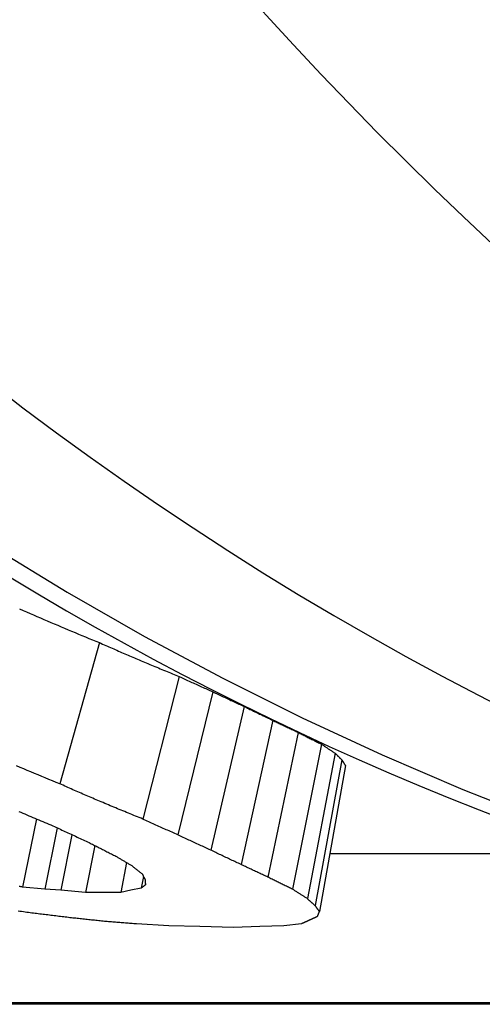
# Model space of a CAD drawing. Header units: millimetres. Extents: x -47 to 3549, y 20 to 432.
# Tile 17 of 25: x 207.03 to 208.58, y 385.34 to 388.63. Entities that reach past the tile are written whole.
import ezdxf

# ---------------------------------------------------------------- set-up
doc = ezdxf.new("R2010")
doc.units = ezdxf.units.MM
doc.layers.add('DETAIL', color=2, linetype='Continuous')

msp = doc.modelspace()

# ---------------------------------------------------------------- linework, layer by layer
at = {"layer": 'DETAIL'}
for p, q in [((207.298, 386.5475), (207.1651, 386.0746)), ((207.5656, 386.434), (207.4435, 385.9567)), ((207.6776, 386.3828), (207.5607, 385.9036)), ((207.7822, 386.334), (207.6706, 385.8529)), ((207.8787, 386.2873), (207.7723, 385.8045)), ((207.9639, 386.2466), (207.8623, 385.7622)), ((208.0414, 386.2076), (207.9447, 385.7218)), ((208.0871, 386.1773), (207.9944, 385.6903)), ((208.1102, 386.1545), (208.0205, 385.6667)), ((208.1218, 386.1356), (208.0348, 385.647)), ((207.0868, 385.9575), (207.0409, 385.729)), ((207.1562, 385.9278), (207.1152, 385.7218)), ((207.2061, 385.9043), (207.1693, 385.7183)), ((207.2826, 385.8681), (207.2519, 385.7111)), ((208.0693, 385.8408), (208.9706, 385.8408)), ((207.3889, 385.8112), (207.3692, 385.7111)), ((207.4458, 385.764), (207.4381, 385.7254)), ((207.1152, 385.7218), (207.0409, 385.729)), ((207.1693, 385.7183), (207.1152, 385.7218)), ((207.2519, 385.7111), (207.1693, 385.7183)), ((207.4037, 385.7183), (207.3692, 385.7111)), ((207.4381, 385.7254), (207.4037, 385.7183)), ((207.3105, 385.7111), (207.2519, 385.7111)), ((207.3692, 385.7111), (207.3105, 385.7111)), ((207.4222, 385.6065), (207.5303, 385.6005)), ((207.5303, 385.6005), (207.6343, 385.5976)), ((207.6343, 385.5976), (207.7473, 385.5946)), ((207.7473, 385.5946), (207.8354, 385.5976)), ((207.8354, 385.5976), (207.9157, 385.6005)), ((207.9157, 385.6005), (207.975, 385.6065)), ((211.6051, 385.3411), (199.8033, 385.3411)), ((211.6077, 385.3363), (199.8562, 385.3363))]:
    msp.add_line(p, q, dxfattribs=at)
at = {"layer": 'DETAIL', "flags": 128}
for points in [[(205.2435, 388.1832), (205.4726, 387.9734), (205.7062, 387.771), (205.944, 387.5761), (206.1858, 387.3887), (206.4315, 387.209), (206.6809, 387.0371), (206.9338, 386.8729), (207.19, 386.7166), (207.4494, 386.5683), (207.7118, 386.428), (207.977, 386.2958), (208.2449, 386.1717), (208.5152, 386.0559), (208.7878, 385.9484)], [(207.0309, 386.6605), (207.0424, 386.6554), (207.054, 386.6504), (207.0656, 386.6453), (207.0771, 386.6403), (207.0887, 386.6353), (207.1003, 386.6303), (207.1119, 386.6253), (207.1235, 386.6203), (207.1351, 386.6154), (207.1467, 386.6104), (207.1583, 386.6055), (207.1699, 386.6006), (207.1815, 386.5957), (207.1932, 386.5908), (207.2048, 386.5859), (207.2164, 386.5811), (207.2281, 386.5762), (207.2397, 386.5714), (207.2513, 386.5666), (207.263, 386.5618), (207.2746, 386.557), (207.2863, 386.5523), (207.298, 386.5475)], [(207.298, 386.5475), (207.3033, 386.5452), (207.3086, 386.5428), (207.3139, 386.5405), (207.3192, 386.5381), (207.3246, 386.5357), (207.3299, 386.5334), (207.3352, 386.5311), (207.3405, 386.5287), (207.3459, 386.5264), (207.3512, 386.524), (207.3565, 386.5217), (207.3618, 386.5194), (207.3672, 386.5171), (207.3725, 386.5148), (207.3778, 386.5124), (207.3832, 386.5101), (207.3885, 386.5078), (207.3938, 386.5055), (207.3992, 386.5032), (207.4045, 386.5009), (207.4098, 386.4986), (207.4152, 386.4964), (207.4205, 386.4941), (207.4259, 386.4918)], [(207.4259, 386.4918), (207.4317, 386.4893), (207.4375, 386.4869), (207.4433, 386.4844), (207.4491, 386.482), (207.4549, 386.4795), (207.4607, 386.4771), (207.4666, 386.4747), (207.4724, 386.4722), (207.4782, 386.4698), (207.484, 386.4674), (207.4898, 386.465), (207.4956, 386.4626), (207.5015, 386.4602), (207.5073, 386.4578), (207.5131, 386.4554), (207.5189, 386.453), (207.5248, 386.4506), (207.5306, 386.4482), (207.5364, 386.4458), (207.5423, 386.4434), (207.5481, 386.4411), (207.5539, 386.4387), (207.5598, 386.4363), (207.5656, 386.434)], [(207.5656, 386.434), (207.5703, 386.4318), (207.5749, 386.4296), (207.5796, 386.4275), (207.5842, 386.4253), (207.5889, 386.4231), (207.5935, 386.421), (207.5982, 386.4188), (207.6029, 386.4167), (207.6075, 386.4145), (207.6122, 386.4124), (207.6169, 386.4103), (207.6215, 386.4081), (207.6262, 386.406), (207.6309, 386.4039), (207.6355, 386.4018), (207.6402, 386.3996), (207.6449, 386.3975), (207.6495, 386.3954), (207.6542, 386.3933), (207.6589, 386.3912), (207.6635, 386.3891), (207.6682, 386.387), (207.6729, 386.3849), (207.6776, 386.3828)], [(207.6776, 386.3828), (207.6819, 386.3808), (207.6863, 386.3787), (207.6906, 386.3766), (207.695, 386.3745), (207.6993, 386.3725), (207.7037, 386.3704), (207.708, 386.3684), (207.7124, 386.3663), (207.7167, 386.3643), (207.7211, 386.3622), (207.7255, 386.3602), (207.7298, 386.3581), (207.7342, 386.3561), (207.7385, 386.3541), (207.7429, 386.352), (207.7472, 386.35), (207.7516, 386.348), (207.756, 386.346), (207.7603, 386.344), (207.7647, 386.3419), (207.7691, 386.3399), (207.7734, 386.3379), (207.7778, 386.3359), (207.7822, 386.334)], [(207.7822, 386.334), (207.7862, 386.332), (207.7902, 386.33), (207.7942, 386.328), (207.7982, 386.326), (207.8022, 386.324), (207.8063, 386.3221), (207.8103, 386.3201), (207.8143, 386.3182), (207.8183, 386.3162), (207.8223, 386.3142), (207.8264, 386.3123), (207.8304, 386.3103), (207.8344, 386.3084), (207.8384, 386.3065), (207.8425, 386.3045), (207.8465, 386.3026), (207.8505, 386.3007), (207.8545, 386.2988), (207.8586, 386.2968), (207.8626, 386.2949), (207.8666, 386.293), (207.8707, 386.2911), (207.8747, 386.2892), (207.8787, 386.2873)], [(207.8787, 386.2873), (207.8823, 386.2856), (207.8858, 386.2838), (207.8894, 386.2821), (207.8929, 386.2804), (207.8964, 386.2787), (207.9, 386.2769), (207.9035, 386.2752), (207.9071, 386.2735), (207.9106, 386.2718), (207.9142, 386.2701), (207.9177, 386.2684), (207.9213, 386.2667), (207.9248, 386.265), (207.9284, 386.2633), (207.9319, 386.2616), (207.9355, 386.2599), (207.939, 386.2583), (207.9426, 386.2566), (207.9461, 386.2549), (207.9497, 386.2532), (207.9532, 386.2516), (207.9568, 386.2499), (207.9604, 386.2482), (207.9639, 386.2466)], [(207.9639, 386.2466), (207.9671, 386.2449), (207.9704, 386.2433), (207.9736, 386.2416), (207.9768, 386.24), (207.98, 386.2383), (207.9832, 386.2367), (207.9865, 386.235), (207.9897, 386.2334), (207.9929, 386.2318), (207.9961, 386.2301), (207.9994, 386.2285), (208.0026, 386.2269), (208.0058, 386.2253), (208.0091, 386.2236), (208.0123, 386.222), (208.0155, 386.2204), (208.0187, 386.2188), (208.022, 386.2172), (208.0252, 386.2156), (208.0284, 386.214), (208.0317, 386.2124), (208.0349, 386.2108), (208.0381, 386.2092), (208.0414, 386.2076)], [(208.0414, 386.2076), (208.0433, 386.2063), (208.0452, 386.2051), (208.0471, 386.2038), (208.049, 386.2025), (208.0509, 386.2012), (208.0528, 386.1999), (208.0547, 386.1987), (208.0566, 386.1974), (208.0585, 386.1961), (208.0604, 386.1948), (208.0623, 386.1936), (208.0642, 386.1923), (208.0661, 386.1911), (208.068, 386.1898), (208.07, 386.1885), (208.0719, 386.1873), (208.0738, 386.186), (208.0757, 386.1848), (208.0776, 386.1835), (208.0795, 386.1823), (208.0814, 386.181), (208.0833, 386.1798), (208.0852, 386.1786), (208.0871, 386.1773)], [(208.0871, 386.1773), (208.0881, 386.1764), (208.0891, 386.1754), (208.09, 386.1744), (208.091, 386.1735), (208.0919, 386.1725), (208.0929, 386.1715), (208.0938, 386.1706), (208.0948, 386.1696), (208.0958, 386.1687), (208.0967, 386.1677), (208.0977, 386.1668), (208.0986, 386.1658), (208.0996, 386.1649), (208.1005, 386.1639), (208.1015, 386.163), (208.1025, 386.162), (208.1034, 386.1611), (208.1044, 386.1602), (208.1053, 386.1592), (208.1063, 386.1583), (208.1073, 386.1573), (208.1082, 386.1564), (208.1092, 386.1555), (208.1102, 386.1545)], [(208.1102, 386.1545), (208.1106, 386.1537), (208.1111, 386.1529), (208.1116, 386.1521), (208.1121, 386.1513), (208.1126, 386.1505), (208.1131, 386.1497), (208.1135, 386.1489), (208.114, 386.1481), (208.1145, 386.1474), (208.115, 386.1466), (208.1155, 386.1458), (208.116, 386.145), (208.1165, 386.1442), (208.1169, 386.1434), (208.1174, 386.1426), (208.1179, 386.1418), (208.1184, 386.141), (208.1189, 386.1403), (208.1194, 386.1395), (208.1199, 386.1387), (208.1204, 386.1379), (208.1208, 386.1371), (208.1213, 386.1363), (208.1218, 386.1356)], [(207.1651, 386.0746), (207.1531, 386.0795), (207.141, 386.0844), (207.1289, 386.0894), (207.1168, 386.0944), (207.1047, 386.0993), (207.0927, 386.1043), (207.0806, 386.1094), (207.0686, 386.1144), (207.0565, 386.1194), (207.0445, 386.1245), (207.0324, 386.1296), (207.0204, 386.1347)], [(207.2982, 386.0167), (207.2927, 386.0191), (207.2871, 386.0214), (207.2815, 386.0238), (207.276, 386.0262), (207.2704, 386.0286), (207.2649, 386.031), (207.2593, 386.0333), (207.2538, 386.0357), (207.2482, 386.0381), (207.2427, 386.0405), (207.2371, 386.0429), (207.2316, 386.0453), (207.2261, 386.0478), (207.2205, 386.0502), (207.215, 386.0526), (207.2094, 386.055), (207.2039, 386.0574), (207.1984, 386.0599), (207.1928, 386.0623), (207.1873, 386.0648), (207.1817, 386.0672), (207.1762, 386.0696), (207.1707, 386.0721), (207.1651, 386.0746)], [(207.4435, 385.9567), (207.4375, 385.9591), (207.4314, 385.9616), (207.4253, 385.964), (207.4193, 385.9665), (207.4132, 385.969), (207.4071, 385.9714), (207.4011, 385.9739), (207.395, 385.9764), (207.389, 385.9789), (207.3829, 385.9814), (207.3768, 385.9839), (207.3708, 385.9864), (207.3647, 385.9889), (207.3587, 385.9914), (207.3526, 385.9939), (207.3466, 385.9964), (207.3405, 385.9989), (207.3345, 386.0014), (207.3284, 386.004), (207.3224, 386.0065), (207.3163, 386.0091), (207.3103, 386.0116), (207.3043, 386.0141), (207.2982, 386.0167)], [(207.0285, 385.9823), (207.0352, 385.9795), (207.0419, 385.9766), (207.0486, 385.9737), (207.0553, 385.9709), (207.062, 385.968), (207.0687, 385.9652), (207.0754, 385.9623), (207.0821, 385.9595), (207.0888, 385.9567), (207.0955, 385.9539), (207.1022, 385.9511), (207.1089, 385.9483), (207.1157, 385.9455), (207.1224, 385.9427), (207.1291, 385.9399), (207.1358, 385.9371), (207.1425, 385.9343)], [(207.5607, 385.9036), (207.5558, 385.9058), (207.5509, 385.908), (207.546, 385.9101), (207.5412, 385.9123), (207.5363, 385.9145), (207.5314, 385.9167), (207.5265, 385.9189), (207.5216, 385.9211), (207.5167, 385.9233), (207.5118, 385.9255), (207.5069, 385.9277), (207.5021, 385.9299), (207.4972, 385.9321), (207.4923, 385.9343), (207.4874, 385.9365), (207.4825, 385.9387), (207.4777, 385.941), (207.4728, 385.9432), (207.4679, 385.9454), (207.463, 385.9477), (207.4582, 385.9499), (207.4533, 385.9522), (207.4484, 385.9544), (207.4435, 385.9567)], [(207.1425, 385.9343), (207.1475, 385.9319), (207.1526, 385.9295), (207.1576, 385.9271), (207.1626, 385.9248), (207.1676, 385.9224), (207.1727, 385.92), (207.1777, 385.9176), (207.1827, 385.9153), (207.1878, 385.9129), (207.1928, 385.9105), (207.1978, 385.9082), (207.2029, 385.9058), (207.2079, 385.9035), (207.213, 385.9012), (207.218, 385.8988), (207.223, 385.8965), (207.2281, 385.8942), (207.2331, 385.8919), (207.2382, 385.8895), (207.2432, 385.8872), (207.2483, 385.8849), (207.2533, 385.8826), (207.2584, 385.8803), (207.2634, 385.878)], [(207.6706, 385.8529), (207.666, 385.855), (207.6614, 385.857), (207.6568, 385.8591), (207.6522, 385.8612), (207.6476, 385.8633), (207.643, 385.8654), (207.6385, 385.8674), (207.6339, 385.8695), (207.6293, 385.8716), (207.6247, 385.8737), (207.6201, 385.8759), (207.6156, 385.878), (207.611, 385.8801), (207.6064, 385.8822), (207.6018, 385.8843), (207.5973, 385.8865), (207.5927, 385.8886), (207.5881, 385.8907), (207.5836, 385.8929), (207.579, 385.895), (207.5744, 385.8972), (207.5699, 385.8993), (207.5653, 385.9015), (207.5607, 385.9036)], [(207.2634, 385.878), (207.2671, 385.8761), (207.2709, 385.8742), (207.2746, 385.8722), (207.2783, 385.8703), (207.2821, 385.8684), (207.2858, 385.8665), (207.2895, 385.8645), (207.2933, 385.8626), (207.297, 385.8607), (207.3008, 385.8588), (207.3045, 385.8569), (207.3082, 385.855), (207.312, 385.8531), (207.3157, 385.8512), (207.3195, 385.8493), (207.3232, 385.8474), (207.3269, 385.8455), (207.3307, 385.8437), (207.3344, 385.8418), (207.3382, 385.8399), (207.3419, 385.838), (207.3457, 385.8362), (207.3494, 385.8343), (207.3532, 385.8324)], [(207.7723, 385.8045), (207.7681, 385.8064), (207.7638, 385.8084), (207.7596, 385.8104), (207.7553, 385.8124), (207.7511, 385.8144), (207.7468, 385.8163), (207.7426, 385.8183), (207.7384, 385.8203), (207.7341, 385.8223), (207.7299, 385.8244), (207.7256, 385.8264), (207.7214, 385.8284), (207.7171, 385.8304), (207.7129, 385.8324), (207.7087, 385.8345), (207.7044, 385.8365), (207.7002, 385.8385), (207.696, 385.8406), (207.6917, 385.8426), (207.6875, 385.8446), (207.6832, 385.8467), (207.679, 385.8488), (207.6748, 385.8508), (207.6706, 385.8529)], [(207.3532, 385.8324), (207.3554, 385.8311), (207.3576, 385.8297), (207.3599, 385.8284), (207.3621, 385.8271), (207.3644, 385.8257), (207.3666, 385.8244), (207.3688, 385.823), (207.3711, 385.8217), (207.3733, 385.8204), (207.3756, 385.819), (207.3778, 385.8177), (207.3801, 385.8164), (207.3823, 385.8151), (207.3845, 385.8137), (207.3868, 385.8124), (207.389, 385.8111), (207.3913, 385.8098), (207.3935, 385.8085), (207.3958, 385.8071), (207.398, 385.8058), (207.4003, 385.8045), (207.4025, 385.8032), (207.4048, 385.8019), (207.407, 385.8006)], [(207.407, 385.8006), (207.4084, 385.7994), (207.4098, 385.7983), (207.4112, 385.7972), (207.4127, 385.796), (207.4141, 385.7949), (207.4155, 385.7938), (207.4169, 385.7926), (207.4183, 385.7915), (207.4197, 385.7903), (207.4211, 385.7892), (207.4226, 385.7881), (207.424, 385.787), (207.4254, 385.7858), (207.4268, 385.7847), (207.4282, 385.7836), (207.4296, 385.7825), (207.4311, 385.7813), (207.4325, 385.7802), (207.4339, 385.7791), (207.4353, 385.778), (207.4367, 385.7769), (207.4382, 385.7757), (207.4396, 385.7746), (207.441, 385.7735)], [(207.8623, 385.7622), (207.8586, 385.7639), (207.8548, 385.7657), (207.8511, 385.7674), (207.8473, 385.7691), (207.8436, 385.7708), (207.8398, 385.7726), (207.8361, 385.7743), (207.8323, 385.7761), (207.8285, 385.7778), (207.8248, 385.7796), (207.821, 385.7813), (207.8173, 385.7831), (207.8135, 385.7849), (207.8098, 385.7866), (207.806, 385.7884), (207.8023, 385.7902), (207.7986, 385.7919), (207.7948, 385.7937), (207.7911, 385.7955), (207.7873, 385.7973), (207.7836, 385.7991), (207.7798, 385.8009), (207.7761, 385.8027), (207.7723, 385.8045)], [(207.441, 385.7735), (207.4414, 385.7727), (207.4418, 385.7719), (207.4422, 385.7711), (207.4426, 385.7704), (207.443, 385.7696), (207.4434, 385.7688), (207.4438, 385.768), (207.4442, 385.7672), (207.4446, 385.7664), (207.445, 385.7656), (207.4454, 385.7648), (207.4458, 385.7641), (207.4462, 385.7633), (207.4466, 385.7625), (207.447, 385.7617), (207.4474, 385.7609), (207.4478, 385.7601), (207.4482, 385.7594), (207.4486, 385.7586), (207.449, 385.7578), (207.4495, 385.757), (207.4499, 385.7562), (207.4503, 385.7555), (207.4507, 385.7547)], [(207.4507, 385.7547), (207.4507, 385.7539), (207.4508, 385.7531), (207.4509, 385.7524), (207.4509, 385.7516), (207.451, 385.7508), (207.451, 385.7501), (207.4511, 385.7493), (207.4512, 385.7485), (207.4512, 385.7477), (207.4513, 385.747), (207.4514, 385.7462), (207.4514, 385.7454), (207.4515, 385.7447), (207.4515, 385.7439), (207.4516, 385.7431), (207.4517, 385.7424), (207.4517, 385.7416), (207.4518, 385.7408), (207.4519, 385.7401), (207.4519, 385.7393), (207.452, 385.7386), (207.4521, 385.7378), (207.4521, 385.737), (207.4522, 385.7363)], [(207.9447, 385.7218), (207.9412, 385.7234), (207.9378, 385.7251), (207.9344, 385.7267), (207.9309, 385.7284), (207.9275, 385.73), (207.924, 385.7317), (207.9206, 385.7334), (207.9172, 385.735), (207.9137, 385.7367), (207.9103, 385.7384), (207.9069, 385.7401), (207.9035, 385.7417), (207.9, 385.7434), (207.8966, 385.7451), (207.8932, 385.7468), (207.8897, 385.7485), (207.8863, 385.7502), (207.8829, 385.7519), (207.8795, 385.7536), (207.876, 385.7553), (207.8726, 385.757), (207.8692, 385.7588), (207.8658, 385.7605), (207.8623, 385.7622)], [(207.0409, 385.729), (207.038, 385.7294), (207.0351, 385.7299), (207.0322, 385.7303), (207.0293, 385.7308)], [(207.4522, 385.7363), (207.4516, 385.7358), (207.451, 385.7354), (207.4504, 385.7349), (207.4498, 385.7345), (207.4493, 385.734), (207.4487, 385.7336), (207.4481, 385.7331), (207.4475, 385.7326), (207.4469, 385.7322), (207.4463, 385.7317), (207.4457, 385.7313), (207.4452, 385.7308), (207.4446, 385.7304), (207.444, 385.7299), (207.4434, 385.7295), (207.4428, 385.729), (207.4422, 385.7286), (207.4416, 385.7281), (207.4411, 385.7277), (207.4405, 385.7272), (207.4399, 385.7268), (207.4393, 385.7263), (207.4387, 385.7259), (207.4381, 385.7254)], [(207.9944, 385.6903), (207.9923, 385.6916), (207.9902, 385.6929), (207.9881, 385.6942), (207.9861, 385.6955), (207.984, 385.6968), (207.9819, 385.6981), (207.9798, 385.6994), (207.9778, 385.7007), (207.9757, 385.702), (207.9736, 385.7033), (207.9716, 385.7046), (207.9695, 385.7059), (207.9674, 385.7072), (207.9653, 385.7085), (207.9633, 385.7098), (207.9612, 385.7111), (207.9591, 385.7125), (207.9571, 385.7138), (207.955, 385.7151), (207.9529, 385.7164), (207.9509, 385.7178), (207.9488, 385.7191), (207.9467, 385.7204), (207.9447, 385.7218)], [(208.0205, 385.6667), (208.0194, 385.6676), (208.0183, 385.6686), (208.0172, 385.6696), (208.0161, 385.6705), (208.015, 385.6715), (208.0139, 385.6725), (208.0129, 385.6735), (208.0118, 385.6745), (208.0107, 385.6754), (208.0096, 385.6764), (208.0085, 385.6774), (208.0074, 385.6784), (208.0063, 385.6794), (208.0052, 385.6804), (208.0041, 385.6813), (208.0031, 385.6823), (208.002, 385.6833), (208.0009, 385.6843), (207.9998, 385.6853), (207.9987, 385.6863), (207.9976, 385.6873), (207.9965, 385.6883), (207.9955, 385.6893), (207.9944, 385.6903)], [(207.0259, 385.6494), (207.0318, 385.6486), (207.0376, 385.6478), (207.0434, 385.647), (207.0492, 385.6462), (207.055, 385.6454), (207.0608, 385.6446), (207.0666, 385.6438)], [(208.0348, 385.647), (208.0342, 385.6478), (208.0336, 385.6486), (208.033, 385.6494), (208.0324, 385.6502), (208.0318, 385.651), (208.0312, 385.6518), (208.0306, 385.6527), (208.03, 385.6535), (208.0294, 385.6543), (208.0288, 385.6551), (208.0282, 385.6559), (208.0276, 385.6567), (208.027, 385.6576), (208.0264, 385.6584), (208.0258, 385.6592), (208.0252, 385.66), (208.0246, 385.6609), (208.0241, 385.6617), (208.0235, 385.6625), (208.0229, 385.6633), (208.0223, 385.6642), (208.0217, 385.665), (208.0211, 385.6658), (208.0205, 385.6667)], [(207.0666, 385.6438), (207.072, 385.6431), (207.0773, 385.6425), (207.0826, 385.6418), (207.0879, 385.6412), (207.0933, 385.6405), (207.0986, 385.6398), (207.1039, 385.6392), (207.1093, 385.6385), (207.1146, 385.6378), (207.1199, 385.6372), (207.1253, 385.6365), (207.1306, 385.6359), (207.1359, 385.6352), (207.1413, 385.6345), (207.1466, 385.6339), (207.1519, 385.6332), (207.1572, 385.6326), (207.1626, 385.6319), (207.1679, 385.6313), (207.1732, 385.6306), (207.1786, 385.63), (207.1839, 385.6293), (207.1892, 385.6287), (207.1946, 385.628)], [(207.1946, 385.628), (207.1994, 385.6275), (207.2042, 385.627), (207.209, 385.6264), (207.2139, 385.6259), (207.2187, 385.6254), (207.2235, 385.6249), (207.2283, 385.6244), (207.2331, 385.6238), (207.238, 385.6233), (207.2428, 385.6228), (207.2476, 385.6223), (207.2524, 385.6218), (207.2572, 385.6213), (207.2621, 385.6207), (207.2669, 385.6202), (207.2717, 385.6197), (207.2765, 385.6192), (207.2814, 385.6187), (207.2862, 385.6182), (207.291, 385.6177), (207.2958, 385.6171), (207.3006, 385.6166), (207.3055, 385.6161), (207.3103, 385.6156)], [(207.975, 385.6065), (207.9761, 385.607), (207.9772, 385.6075), (207.9783, 385.608), (207.9794, 385.6086), (207.9805, 385.6091), (207.9816, 385.6096), (207.9827, 385.6101), (207.9838, 385.6106), (207.9849, 385.6111), (207.986, 385.6116), (207.9871, 385.6121), (207.9882, 385.6126), (207.9893, 385.6131), (207.9904, 385.6136), (207.9915, 385.6141), (207.9926, 385.6146), (207.9937, 385.6152), (207.9948, 385.6157), (207.9959, 385.6162), (207.997, 385.6167), (207.9981, 385.6172), (207.9992, 385.6177), (208.0003, 385.6182), (208.0014, 385.6187)], [(208.0014, 385.6187), (208.0025, 385.6193), (208.0036, 385.6198), (208.0048, 385.6203), (208.0059, 385.6208), (208.007, 385.6213), (208.0082, 385.6218), (208.0093, 385.6223), (208.0104, 385.6228), (208.0116, 385.6233), (208.0127, 385.6239), (208.0138, 385.6244), (208.015, 385.6249), (208.0161, 385.6254), (208.0172, 385.6259), (208.0184, 385.6264), (208.0195, 385.6269), (208.0206, 385.6275), (208.0218, 385.628), (208.0229, 385.6285), (208.024, 385.629), (208.0252, 385.6295), (208.0263, 385.63), (208.0274, 385.6306), (208.0286, 385.6311)], [(208.0286, 385.6311), (208.0288, 385.6317), (208.0291, 385.6324), (208.0293, 385.633), (208.0296, 385.6337), (208.0299, 385.6344), (208.0301, 385.635), (208.0304, 385.6357), (208.0306, 385.6363), (208.0309, 385.637), (208.0312, 385.6377), (208.0314, 385.6383), (208.0317, 385.639), (208.0319, 385.6396), (208.0322, 385.6403), (208.0325, 385.641), (208.0327, 385.6416), (208.033, 385.6423), (208.0332, 385.643), (208.0335, 385.6436), (208.0338, 385.6443), (208.034, 385.645), (208.0343, 385.6456), (208.0345, 385.6463), (208.0348, 385.647)], [(207.3103, 385.6156), (207.315, 385.6152), (207.3196, 385.6148), (207.3243, 385.6145), (207.3289, 385.6141), (207.3336, 385.6137), (207.3383, 385.6133), (207.3429, 385.6129), (207.3476, 385.6126), (207.3522, 385.6122), (207.3569, 385.6118), (207.3616, 385.6114), (207.3662, 385.6111), (207.3709, 385.6107), (207.3756, 385.6103), (207.3802, 385.6099), (207.3849, 385.6095), (207.3895, 385.6092), (207.3942, 385.6088), (207.3989, 385.6084), (207.4035, 385.608), (207.4082, 385.6077), (207.4129, 385.6073), (207.4175, 385.6069), (207.4222, 385.6065)]]:
    msp.add_lwpolyline(points, dxfattribs=at)
at = {"layer": 'DETAIL'}
for centre, major_axis, start_param, end_param in [((216.6136, 399.0343), (0, 14), 5.766449, 8.894122), ((215.5492, 399.0343), (0, 14), 0, 2.755717), ((212.9622, 399.0343), (0, -13.75), 3.141593, 6.160154), ((211.994, 399.0343), (0, -13.7), 5.640916, 6.248456)]:
    msp.add_ellipse(centre, major_axis=major_axis, ratio=0.819152, start_param=start_param, end_param=end_param, dxfattribs=at)

doc.saveas('drawing.dxf')
